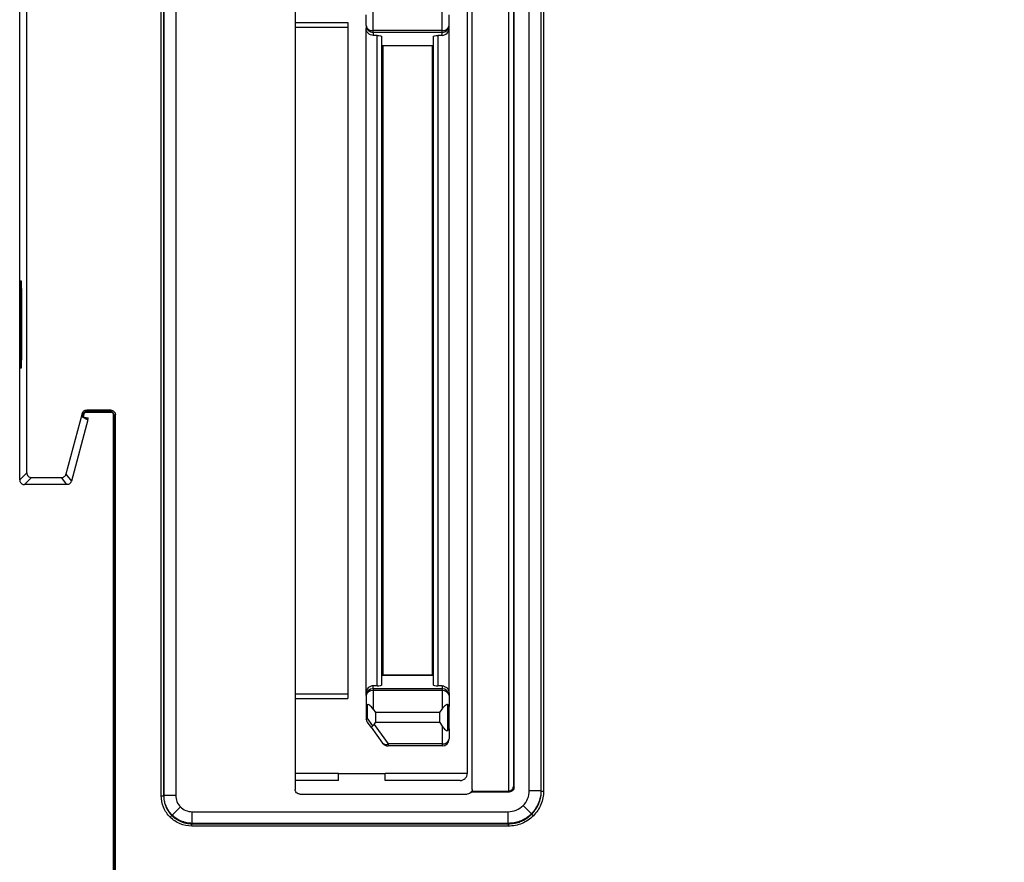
# Model space of a CAD drawing. Header units: millimetres. Extents: x 0 to 420, y 0 to 297.
# Tile 41 of 87: x 215 to 236, y 151 to 169. Entities that reach past the tile are written whole.
import ezdxf

# ---------------------------------------------------------------- set-up
doc = ezdxf.new("R2010")
doc.units = ezdxf.units.MM
doc.linetypes.add('SLD-Solido', pattern=[0])
doc.layers.add('BLOCCO', color=7, linetype='SLD-Solido')
doc.styles.add('SLDTEXTSTYLE12', font='GOTHIC.TTF', dxfattribs={"width": 0.913})
doc.dimstyles.new('SLDDIMSTYLE3', dxfattribs={"dimtxt": 3.5, "dimasz": 3, "dimexe": 0, "dimexo": 0.0625, "dimgap": 0.875, "dimtad": 1, "dimdec": 1, "dimlfac": 2, "dimrnd": 1e-09, "dimzin": 12, "dimdsep": 46, "dimtxsty": 'SLDTEXTSTYLE12', "dimsah": 1, "dimcen": 0.09, "dimadec": 0, "dimazin": 3, "dimtfac": 1, "dimtdec": 1, "dimtofl": 0, "dimtmove": 0, "dimatfit": 3, "dimfxl": 0, "dimfrac": 2, "dimtolj": 1, "dimtzin": 12, "dimarcsym": 0})

# ---------------------------------------------------------------- blocks, each defined once
blk = doc.blocks.new('_D_4')
at = {"layer": 'BLOCCO'}
for p, q in [((215.409, 178.115), (215.409, 194.725)), ((257.497, 165.626), (257.497, 194.725)), ((215.409, 193.725), (257.497, 193.725))]:
    blk.add_line(p, q, dxfattribs=at)
for points in [[(215.409, 193.725), (218.409, 193.225), (218.409, 194.225)], [(257.497, 193.725), (254.497, 194.225), (254.497, 193.225)]]:
    blk.add_solid(points, dxfattribs=at)
at = {"layer": 'BLOCCO', "insert": (231.927, 198.196), "char_height": 3.5, "attachment_point": 1, "rotation": 360, "style": 'SLDTEXTSTYLE12'}
blk.add_mtext('84.2', dxfattribs=at)

msp = doc.modelspace()

# ---------------------------------------------------------------- linework, layer by layer
at = {"color": 7, "linetype": 'SLD-Solido', "lineweight": 25}
for p, q in [((215.4091, 159.1068), (215.4091, 177.1154)), ((215.5592, 159.2569), (215.5592, 177.0532)), ((218.4353, 152.3579), (218.4353, 171.0058)), ((218.4853, 171.0058), (218.4853, 152.3579)), ((218.4934, 152.366), (218.4934, 170.9977)), ((218.7433, 170.9977), (218.7433, 152.366)), ((225.8616, 152.4569), (225.8616, 170.9068)), ((226.2998, 152.4659), (226.2998, 170.8977)), ((226.5497, 170.8977), (226.5497, 152.4659)), ((226.5578, 152.4579), (226.5578, 170.9058)), ((226.6078, 170.9058), (226.6078, 152.4579)), ((221.2948, 170.8711), (221.2948, 152.4926)), ((225.0785, 152.4874), (225.0785, 170.8763)), ((225.9616, 170.8094), (225.9616, 152.5543)), ((225.9748, 152.5411), (225.9748, 170.8226)), ((224.9736, 170.4828), (224.9736, 152.8328)), ((222.8111, 168.8186), (222.8111, 169.0496)), ((222.9611, 168.7125), (222.9611, 169.1078)), ((224.4361, 168.7125), (224.4361, 169.1078)), ((224.5861, 168.8186), (224.5861, 169.0496)), ((221.2948, 168.8828), (222.4236, 168.8828)), ((221.2948, 168.7828), (222.4236, 168.7828)), ((222.4236, 168.8828), (222.4236, 154.4328)), ((222.8111, 168.8186), (222.8111, 168.7638)), ((224.5861, 168.7638), (224.5861, 168.8186)), ((222.8111, 154.5519), (222.8111, 168.7638)), ((224.4361, 168.7125), (222.9611, 168.7125)), ((222.9611, 168.6729), (222.9611, 168.7125)), ((224.4361, 168.6729), (222.9611, 168.6729)), ((222.9611, 168.6729), (222.9611, 168.6094)), ((223.0486, 168.6094), (222.9611, 168.6094)), ((223.0486, 154.7063), (223.0486, 168.6094)), ((223.1486, 154.7308), (223.1486, 168.5849)), ((224.2486, 168.5849), (224.2486, 154.7308)), ((224.4361, 168.6094), (224.3486, 168.6094)), ((224.3486, 168.6094), (224.3486, 154.7063)), ((224.4361, 168.6729), (224.4361, 168.7125)), ((224.4361, 168.6094), (224.4361, 168.6729)), ((224.5861, 154.5519), (224.5861, 168.7638)), ((224.2486, 168.3828), (223.1486, 168.3828)), ((223.1736, 168.3828), (223.1736, 154.9328)), ((224.2236, 168.3828), (224.2236, 154.9328)), ((215.4457, 163.3568), (215.423, 163.3568)), ((215.423, 163.3568), (215.423, 161.5068)), ((215.4457, 161.5068), (215.4457, 163.3568)), ((215.4345, 163.1985), (215.4361, 163.1969)), ((215.4345, 163.1985), (215.4345, 161.6651)), ((215.4361, 161.6668), (215.4361, 163.1969)), ((215.4445, 163.1967), (215.4457, 163.1966)), ((215.4445, 163.1967), (215.4445, 161.667)), ((215.4361, 161.6668), (215.4345, 161.6651)), ((215.4457, 161.667), (215.4445, 161.667)), ((215.423, 161.5068), (215.4457, 161.5068)), ((217.3536, 160.6014), (216.8423, 160.6014)), ((216.8423, 160.6014), (216.8533, 160.5752)), ((217.3274, 160.5752), (216.8533, 160.5752)), ((217.3274, 160.5752), (217.3536, 160.6014)), ((216.7457, 160.5272), (216.3984, 159.2311)), ((216.8645, 160.3905), (216.5136, 159.0809)), ((216.757, 160.5006), (216.7457, 160.5272)), ((216.7465, 160.456), (216.8645, 160.3905)), ((216.7466, 160.4568), (216.7702, 160.4568)), ((216.7702, 160.4568), (216.7871, 160.5198)), ((216.7702, 160.4568), (216.875, 160.4298)), ((216.875, 160.4298), (216.7937, 160.4298)), ((216.8353, 160.5568), (217.3591, 160.5568)), ((216.8645, 160.3905), (216.875, 160.4298)), ((217.4091, 160.5069), (217.4091, 143.0068)), ((217.4536, 160.5014), (217.4274, 160.4752)), ((217.4274, 142.9885), (217.4274, 160.4752)), ((217.4536, 142.9623), (217.4536, 160.5014)), ((215.4091, 159.1068), (215.5592, 159.2569)), ((215.6592, 159.157), (215.509, 159.0068)), ((215.6592, 159.157), (216.3018, 159.157)), ((216.417, 159.0068), (216.3018, 159.157)), ((216.3984, 159.2311), (216.5136, 159.0809)), ((216.417, 159.0068), (215.509, 159.0068)), ((216.417, 159.0068), (216.417, 159.0068)), ((216.5136, 159.0809), (216.5136, 159.0809)), ((224.2486, 154.9328), (223.1486, 154.9328)), ((223.1486, 154.9328), (223.1736, 154.9328)), ((223.1486, 154.9328), (223.1486, 154.9328)), ((223.1736, 154.9328), (223.1736, 154.9328)), ((223.1736, 154.9328), (224.2236, 154.9328)), ((224.2236, 154.9328), (224.2236, 154.9328)), ((224.2236, 154.9328), (224.2486, 154.9328)), ((224.2486, 154.9328), (224.2486, 154.9328)), ((222.9611, 154.6428), (222.9611, 154.7063)), ((223.0486, 154.7063), (222.9611, 154.7063)), ((224.4361, 154.7063), (224.3486, 154.7063)), ((224.4361, 154.7063), (224.4361, 154.6428)), ((221.2948, 154.5328), (222.4236, 154.5328)), ((221.2948, 154.5328), (222.4236, 154.5328)), ((222.8111, 154.4971), (222.8111, 154.5519)), ((222.8111, 154.4971), (222.8111, 154.2661)), ((222.9611, 154.6428), (222.9611, 154.6032)), ((224.4361, 154.6428), (222.9611, 154.6428)), ((224.4361, 154.6032), (222.9611, 154.6032)), ((222.9611, 154.6032), (222.9611, 154.2078)), ((224.4361, 154.6428), (224.4361, 154.6032)), ((224.4361, 154.6032), (224.4361, 154.2078)), ((224.5861, 154.5519), (224.5861, 154.4971)), ((224.5861, 154.4971), (224.5861, 154.2661)), ((221.2948, 154.4328), (222.4236, 154.4328)), ((222.8111, 154.2661), (222.8111, 154.0191)), ((222.8363, 154.3006), (222.8363, 154.0191)), ((224.5609, 153.7526), (224.5609, 154.3006)), ((224.5861, 153.7871), (224.5861, 154.2661)), ((222.9611, 154.2078), (223.0111, 154.1328)), ((224.3861, 154.1328), (223.0111, 154.1328)), ((223.0111, 154.1328), (223.0111, 153.9203)), ((224.3861, 154.1328), (224.4361, 154.2078)), ((224.3861, 153.9203), (224.3861, 154.1328)), ((222.9584, 153.8513), (222.8363, 154.0191)), ((222.9205, 153.8199), (222.8398, 153.9309)), ((222.9847, 153.8807), (223.0111, 153.9203)), ((222.9847, 153.8807), (223.2875, 153.4643)), ((224.3861, 153.9203), (223.0111, 153.9203)), ((224.3861, 153.9203), (224.4361, 153.8453)), ((224.4361, 153.8453), (224.4361, 153.4643)), ((222.9205, 153.8199), (223.1662, 153.4821)), ((224.5861, 153.7871), (224.5861, 153.5703)), ((224.4361, 153.4643), (223.2875, 153.4643)), ((223.2875, 153.4643), (223.2875, 153.4203)), ((224.4361, 153.4203), (223.2875, 153.4203)), ((224.4361, 153.4643), (224.4361, 153.4203)), ((222.2236, 152.8328), (221.2948, 152.8328)), ((222.2236, 152.8328), (223.2236, 152.8328)), ((222.2236, 152.6828), (222.2236, 152.8328)), ((224.9736, 152.8328), (223.2236, 152.8328)), ((223.2236, 152.6828), (223.2236, 152.8328)), ((222.2236, 152.6828), (221.2948, 152.6828)), ((224.8236, 152.6828), (223.2236, 152.6828)), ((218.4853, 152.3579), (218.4934, 152.366)), ((218.4934, 152.366), (218.7433, 152.366)), ((221.3948, 152.3926), (224.9733, 152.3926)), ((225.059, 152.4411), (225.8748, 152.4411)), ((225.0737, 152.4568), (225.8591, 152.4568)), ((225.8748, 152.4411), (225.8591, 152.4568)), ((225.9616, 152.5543), (225.9748, 152.5411)), ((226.2998, 152.4659), (226.5497, 152.4659)), ((226.5497, 152.4659), (226.5578, 152.4579)), ((226.5578, 152.4579), (226.6078, 152.4579)), ((218.4353, 152.3579), (218.4853, 152.3579)), ((226.1681, 152.1478), (226.3447, 151.9712)), ((218.8458, 152.1186), (218.6691, 151.9419)), ((219.0932, 151.7662), (219.0932, 152.0161)), ((219.0932, 152.0161), (225.85, 152.0161)), ((225.85, 151.7662), (225.85, 152.0161)), ((226.3529, 151.963), (226.3882, 151.9277)), ((218.661, 151.9337), (218.6256, 151.8984)), ((219.0932, 151.7662), (219.0851, 151.7581)), ((219.0851, 151.7581), (225.858, 151.7581)), ((219.0851, 151.7081), (219.0851, 151.7581)), ((225.85, 151.7662), (219.0932, 151.7662)), ((225.858, 151.7581), (225.85, 151.7662)), ((225.858, 151.7081), (225.858, 151.7581)), ((225.858, 151.7081), (219.0851, 151.7081))]:
    msp.add_line(p, q, dxfattribs=at)
for centre, radius, start, end in [((222.9423, 168.8451), 0.1339, 191.42175, 278.04946), ((222.959, 168.8207), 0.1479, 180.84633, 270.82204), ((224.4548, 168.8451), 0.1339, 261.95053, 348.57825), ((224.4382, 168.8207), 0.1479, 269.17796, 359.15367), ((222.959, 154.4949), 0.1479, 89.17796, 179.15366), ((222.9423, 154.4706), 0.1339, 81.95053, 168.57824), ((224.4382, 154.4949), 0.1479, 0.84633, 90.82204), ((224.4548, 154.4706), 0.1339, 11.42175, 98.04947), ((223.239, 153.5561), 0.1039, 225.45777, 297.80998), ((223.2875, 153.5703), 0.15, 216.02737, 270), ((224.4548, 153.5969), 0.1339, 261.95053, 348.57825), ((224.4361, 153.5703), 0.15, 270, 360)]:
    msp.add_arc(centre, radius, start, end, dxfattribs=at)
for points, knots in [([(222.9611, 168.6094), (222.9257, 168.6094), (222.8843, 168.6244), (222.8257, 168.6848), (222.8111, 168.7274), (222.8111, 168.7638)], [0, 0, 0, 0, 0.5, 0.5, 1, 1, 1, 1]), ([(223.0486, 168.6094), (223.0722, 168.6094), (223.0998, 168.607), (223.1388, 168.5974), (223.1486, 168.5907), (223.1486, 168.5849)], [0, 0, 0, 0, 0.5, 0.5, 1, 1, 1, 1]), ([(224.2486, 168.5849), (224.2486, 168.5907), (224.2584, 168.5974), (224.2974, 168.607), (224.325, 168.6094), (224.3486, 168.6094)], [0, 0, 0, 0, 0.5, 0.5, 1, 1, 1, 1]), ([(224.4361, 168.6094), (224.4715, 168.6094), (224.5129, 168.6244), (224.5715, 168.6848), (224.5861, 168.7274), (224.5861, 168.7638)], [0, 0, 0, 0, 0.5, 0.5, 1, 1, 1, 1]), ([(215.4457, 163.1988), (215.4457, 163.1988), (215.441, 163.1988), (215.4363, 163.1987), (215.4351, 163.1986), (215.4345, 163.1985)], [0, 0, 0, 0, 0.0022656, 0.5207837, 1, 1, 1, 1]), ([(215.4345, 161.6651), (215.435, 161.6651), (215.4358, 161.665), (215.4431, 161.6649), (215.4457, 161.6649)], [0, 0, 0, 0, 0.6498553, 1, 1, 1, 1]), ([(216.7457, 160.5272), (216.751, 160.5468), (216.7635, 160.5669), (216.7994, 160.5945), (216.822, 160.6014), (216.8423, 160.6014)], [0, 0, 0, 0, 0.5, 0.5, 1, 1, 1, 1]), ([(217.4274, 160.4752), (217.4274, 160.4988), (217.4176, 160.5264), (217.3786, 160.5654), (217.351, 160.5752), (217.3274, 160.5752)], [0, 0, 0, 0, 0.5, 0.5, 1, 1, 1, 1]), ([(217.3536, 160.6014), (217.3772, 160.6014), (217.4048, 160.5916), (217.4438, 160.5526), (217.4536, 160.525), (217.4536, 160.5014)], [0, 0, 0, 0, 0.5, 0.5, 1, 1, 1, 1]), ([(216.7465, 160.456), (216.7462, 160.4561), (216.747, 160.4601), (216.7507, 160.4759), (216.7536, 160.4876), (216.757, 160.5006)], [0, 0, 0, 0, 0.5, 0.5, 1, 1, 1, 1]), ([(216.757, 160.5006), (216.7584, 160.5055), (216.7614, 160.5154), (216.7695, 160.5302), (216.7803, 160.5444), (216.7895, 160.5519), (216.7944, 160.556)], [0, 0, 0, 0, 0.245532, 0.4990202, 0.7330414, 1, 1, 1, 1]), ([(216.7871, 160.5198), (216.7897, 160.5296), (216.7959, 160.5396), (216.8139, 160.5534), (216.8252, 160.5568), (216.8353, 160.5568)], [0, 0, 0, 0, 0.5, 0.5, 1, 1, 1, 1]), ([(217.3591, 160.5568), (217.3709, 160.5568), (217.3847, 160.552), (217.4042, 160.5324), (217.4091, 160.5186), (217.4091, 160.5069)], [0, 0, 0, 0, 0.5, 0.5, 1, 1, 1, 1]), ([(215.4091, 159.1068), (215.4095, 159.0993), (215.4105, 159.0844), (215.4183, 159.0631), (215.4302, 159.044), (215.4462, 159.028), (215.4653, 159.016), (215.4866, 159.0083), (215.5015, 159.0073), (215.509, 159.0068)], [0, 0, 0, 0, 0.142866, 0.2857232, 0.428575, 0.571425, 0.7142768, 0.8571339, 1, 1, 1, 1]), ([(215.5592, 159.2569), (215.5592, 159.2334), (215.5689, 159.2058), (215.608, 159.1667), (215.6356, 159.157), (215.6592, 159.157)], [0, 0, 0, 0, 0.5, 0.5, 1, 1, 1, 1]), ([(216.3018, 159.157), (216.3221, 159.157), (216.3447, 159.1638), (216.3806, 159.1914), (216.3931, 159.2115), (216.3984, 159.2311)], [0, 0, 0, 0, 0.5, 0.5, 1, 1, 1, 1]), ([(216.5136, 159.0809), (216.5112, 159.0738), (216.5065, 159.0599), (216.4939, 159.0418), (216.4758, 159.0245), (216.45, 159.01), (216.4281, 159.0079), (216.417, 159.0068)], [0, 0, 0, 0, 0.1709814, 0.3378251, 0.5005432, 0.7456236, 1, 1, 1, 1]), ([(222.9611, 154.7063), (222.9257, 154.7063), (222.8843, 154.6912), (222.8257, 154.6309), (222.8111, 154.5883), (222.8111, 154.5519)], [0, 0, 0, 0, 0.5, 0.5, 1, 1, 1, 1]), ([(223.0486, 154.7063), (223.0722, 154.7063), (223.0998, 154.7087), (223.1388, 154.7183), (223.1486, 154.725), (223.1486, 154.7308)], [0, 0, 0, 0, 0.5, 0.5, 1, 1, 1, 1]), ([(224.2486, 154.7308), (224.2486, 154.725), (224.2584, 154.7183), (224.2974, 154.7087), (224.325, 154.7063), (224.3486, 154.7063)], [0, 0, 0, 0, 0.5, 0.5, 1, 1, 1, 1]), ([(224.4361, 154.7063), (224.4715, 154.7063), (224.5129, 154.6912), (224.5715, 154.6309), (224.5861, 154.5883), (224.5861, 154.5519)], [0, 0, 0, 0, 0.5, 0.5, 1, 1, 1, 1]), ([(222.9611, 154.2078), (222.9375, 154.2432), (222.9124, 154.2725), (222.8682, 154.3053), (222.8494, 154.3087), (222.8363, 154.3006)], [0, 0, 0, 0, 0.5, 0.5, 1, 1, 1, 1]), ([(224.5609, 154.3006), (224.5478, 154.3087), (224.529, 154.3053), (224.4848, 154.2725), (224.4597, 154.2432), (224.4361, 154.2078)], [0, 0, 0, 0, 0.5, 0.5, 1, 1, 1, 1]), ([(222.9205, 153.8199), (222.9202, 153.8204), (222.9233, 153.8234), (222.9365, 153.8343), (222.9465, 153.8422), (222.9584, 153.8513)], [0, 0, 0, 0, 0.5, 0.5, 1, 1, 1, 1]), ([(224.4361, 153.8453), (224.4597, 153.81), (224.4848, 153.7807), (224.529, 153.7478), (224.5478, 153.7445), (224.5609, 153.7526)], [0, 0, 0, 0, 0.5, 0.5, 1, 1, 1, 1]), ([(224.8236, 152.6828), (224.859, 152.6828), (224.9004, 152.6975), (224.9443, 152.7414), (224.9558, 152.7592), (224.9704, 152.7961), (224.9736, 152.8152), (224.9736, 152.8328)], [0, 0, 0, 0, 0.5, 0.5, 0.75, 0.75, 1, 1, 1, 1]), ([(218.6691, 151.9419), (218.6563, 151.9555), (218.6304, 151.9828), (218.5964, 152.0285), (218.5662, 152.0777), (218.5406, 152.1304), (218.52, 152.1861), (218.5049, 152.2443), (218.4952, 152.3045), (218.494, 152.3454), (218.4934, 152.366)], [0, 0, 0, 0, 0.119013, 0.2397357, 0.3621686, 0.4863122, 0.6121667, 0.7397326, 0.8690102, 1, 1, 1, 1]), ([(218.7433, 152.366), (218.7433, 152.3213), (218.7522, 152.2749), (218.7877, 152.1892), (218.8142, 152.1501), (218.8458, 152.1186)], [0, 0, 0, 0, 0.5, 0.5, 1, 1, 1, 1]), ([(221.3948, 152.3926), (221.3713, 152.3926), (221.3436, 152.4024), (221.3046, 152.4414), (221.2948, 152.469), (221.2948, 152.4926)], [0, 0, 0, 0, 0.5, 0.5, 1, 1, 1, 1]), ([(225.059, 152.4411), (225.0505, 152.4271), (225.0378, 152.4142), (225.0072, 152.3969), (224.9897, 152.3926), (224.9733, 152.3926)], [0, 0, 0, 0, 0.5, 0.5, 1, 1, 1, 1]), ([(225.8616, 152.4569), (225.8849, 152.4575), (225.912, 152.4674), (225.9508, 152.5052), (225.961, 152.5316), (225.9616, 152.5543)], [0, 0, 0, 0, 0.5, 0.5, 1, 1, 1, 1]), ([(225.9748, 152.5411), (225.9748, 152.5175), (225.965, 152.4899), (225.926, 152.4509), (225.8984, 152.4411), (225.8748, 152.4411)], [0, 0, 0, 0, 0.5, 0.5, 1, 1, 1, 1]), ([(226.1681, 152.1478), (226.2086, 152.1884), (226.2427, 152.2386), (226.2884, 152.3489), (226.2998, 152.4085), (226.2998, 152.4659)], [0, 0, 0, 0, 0.5, 0.5, 1, 1, 1, 1]), ([(226.5497, 152.4659), (226.5493, 152.4467), (226.5483, 152.4085), (226.541, 152.3518), (226.5296, 152.2965), (226.5139, 152.2428), (226.4942, 152.1911), (226.4708, 152.1417), (226.4439, 152.0948), (226.4138, 152.0506), (226.381, 152.0091), (226.3568, 151.9838), (226.3447, 151.9712)], [0, 0, 0, 0, 0.1049317, 0.2087669, 0.3115056, 0.4131483, 0.513695, 0.6131461, 0.7115019, 0.8087626, 0.9049286, 1, 1, 1, 1]), ([(226.3529, 151.963), (226.3662, 151.977), (226.3931, 152.0053), (226.429, 152.052), (226.4616, 152.1019), (226.49, 152.1552), (226.5139, 152.2114), (226.5332, 152.2703), (226.5471, 152.3313), (226.5561, 152.3941), (226.5572, 152.4365), (226.5578, 152.4579)], [0, 0, 0, 0, 0.1056936, 0.212739, 0.3211374, 0.4308899, 0.5419975, 0.6544614, 0.7682824, 0.8834617, 1, 1, 1, 1]), ([(226.6078, 152.4579), (226.6078, 152.3622), (226.5887, 152.2628), (226.5127, 152.0791), (226.4558, 151.9953), (226.3882, 151.9277)], [0, 0, 0, 0, 0.5, 0.5, 1, 1, 1, 1]), ([(218.6256, 151.8984), (218.567, 151.957), (218.5178, 152.0296), (218.4518, 152.1888), (218.4353, 152.275), (218.4353, 152.3579)], [0, 0, 0, 0, 0.5, 0.5, 1, 1, 1, 1]), ([(218.4853, 152.3579), (218.4858, 152.3396), (218.4868, 152.3032), (218.4944, 152.2494), (218.5064, 152.1971), (218.5229, 152.1467), (218.5435, 152.0985), (218.5678, 152.0528), (218.5957, 152.01), (218.6265, 151.97), (218.6495, 151.9458), (218.661, 151.9337)], [0, 0, 0, 0, 0.1165389, 0.2317185, 0.3455398, 0.4580036, 0.5691112, 0.6788635, 0.7872616, 0.8943067, 1, 1, 1, 1]), ([(225.85, 152.0161), (225.9074, 152.0161), (225.967, 152.0275), (226.0772, 152.0731), (226.1275, 152.1073), (226.1681, 152.1478)], [0, 0, 0, 0, 0.5, 0.5, 1, 1, 1, 1]), ([(219.0932, 151.7662), (219.0749, 151.7667), (219.0385, 151.7676), (218.9847, 151.7753), (218.9324, 151.7873), (218.882, 151.8038), (218.8338, 151.8244), (218.7882, 151.8487), (218.7453, 151.8766), (218.7053, 151.9074), (218.6811, 151.9304), (218.6691, 151.9419)], [0, 0, 0, 0, 0.1165209, 0.2316887, 0.3455036, 0.4579661, 0.5690762, 0.6788344, 0.7872409, 0.894296, 1, 1, 1, 1]), ([(218.8458, 152.1186), (218.8773, 152.087), (218.9164, 152.0605), (219.0021, 152.025), (219.0485, 152.0161), (219.0932, 152.0161)], [0, 0, 0, 0, 0.5, 0.5, 1, 1, 1, 1]), ([(226.3447, 151.9712), (226.3307, 151.9578), (226.3025, 151.9309), (226.2558, 151.895), (226.2058, 151.8625), (226.1525, 151.8341), (226.0963, 151.8101), (226.0375, 151.7908), (225.9765, 151.7768), (225.9137, 151.7679), (225.8713, 151.7667), (225.85, 151.7662)], [0, 0, 0, 0, 0.1057031, 0.2127573, 0.3211631, 0.4309207, 0.5420307, 0.6544932, 0.7683087, 0.8834776, 1, 1, 1, 1]), ([(225.858, 151.7581), (225.8772, 151.7586), (225.9155, 151.7595), (225.9722, 151.7668), (226.0275, 151.7781), (226.0812, 151.7939), (226.1329, 151.8135), (226.1823, 151.837), (226.2293, 151.8638), (226.2735, 151.8939), (226.315, 151.9267), (226.3403, 151.951), (226.3529, 151.963)], [0, 0, 0, 0, 0.1049463, 0.2087915, 0.3115363, 0.4131813, 0.5137274, 0.6131752, 0.7115256, 0.8087793, 0.9049371, 1, 1, 1, 1]), ([(219.0851, 151.7081), (219.0022, 151.7081), (218.916, 151.7246), (218.7568, 151.7906), (218.6842, 151.8398), (218.6256, 151.8984)], [0, 0, 0, 0, 0.5, 0.5, 1, 1, 1, 1]), ([(218.661, 151.9337), (218.6745, 151.9209), (218.7019, 151.895), (218.7476, 151.861), (218.7968, 151.8308), (218.8495, 151.8053), (218.9052, 151.7847), (218.9634, 151.7696), (219.0237, 151.7599), (219.0645, 151.7587), (219.0851, 151.7581)], [0, 0, 0, 0, 0.1190009, 0.2397127, 0.362137, 0.4862754, 0.6121295, 0.7397006, 0.8689904, 1, 1, 1, 1]), ([(226.3882, 151.9277), (226.3206, 151.8601), (226.2368, 151.8032), (226.0531, 151.7272), (225.9537, 151.7081), (225.858, 151.7081)], [0, 0, 0, 0, 0.5, 0.5, 1, 1, 1, 1])]:
    msp.add_open_spline(points, degree=3, knots=knots, dxfattribs=at)
for points in [[(215.4361, 163.1969), (215.4362, 163.1968), (215.4392, 163.1967), (215.4445, 163.1967)], [(215.4445, 161.667), (215.4392, 161.6669), (215.4362, 161.6669), (215.4361, 161.6668)], [(216.8533, 160.5752), (216.8327, 160.5752), (216.8111, 160.5681), (216.7944, 160.556)], [(222.8363, 154.3006), (222.8202, 154.2906), (222.8111, 154.2781), (222.8111, 154.2661)], [(224.5861, 154.2661), (224.5861, 154.2781), (224.577, 154.2906), (224.5609, 154.3006)], [(222.8111, 154.0191), (222.8111, 154.0095), (222.812, 153.9999), (222.8139, 153.9905)], [(222.8139, 153.9905), (222.8176, 153.9995), (222.8254, 154.0094), (222.8363, 154.0191)], [(222.8139, 153.9905), (222.818, 153.9692), (222.827, 153.9484), (222.8398, 153.9309)], [(222.9584, 153.8513), (222.9674, 153.8582), (222.9764, 153.8682), (222.9847, 153.8807)], [(224.5861, 153.7871), (224.5861, 153.7751), (224.577, 153.7626), (224.5609, 153.7526)], [(225.0737, 152.4568), (225.0696, 152.4514), (225.0646, 152.4461), (225.059, 152.4411)], [(225.0785, 152.4874), (225.0785, 152.4771), (225.0769, 152.4666), (225.0737, 152.4568)], [(225.8591, 152.4568), (225.8599, 152.4568), (225.8608, 152.4568), (225.8616, 152.4569)]]:
    msp.add_open_spline(points, degree=3, dxfattribs=at)

# ---------------------------------------------------------------- dimensions: what is measured, and where the dimension line sits
at = {"layer": 'BLOCCO'}
dim = msp.add_linear_dim(base=(257.4969, 193.7253), p1=(215.4091, 177.1154), p2=(257.4969, 164.626), angle=359.99999, dimstyle='SLDDIMSTYLE3', dxfattribs=at)
dim.commit()
dim.dimension.update_dxf_attribs({"geometry": '_D_4', "text_midpoint": (236.453, 193.7253), "dimtype": 160})

doc.saveas('drawing.dxf')
